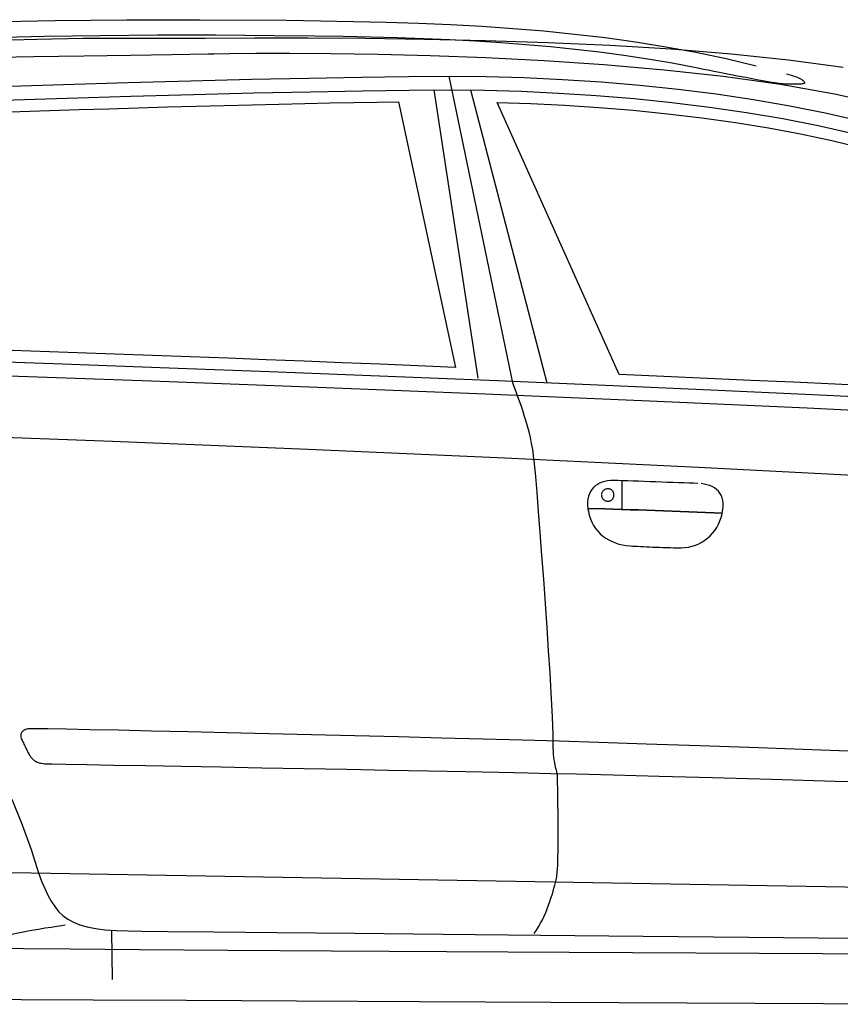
# Model space of a CAD drawing. Extents: x -3.1 to 3.1, y -5.2 to 5.4.
# Tile 5 of 30: x -1.1 to 0.3, y -1.9 to -0.3. Entities that reach past the tile are written whole.
import ezdxf

# ---------------------------------------------------------------- set-up
doc = ezdxf.new("R2010")
doc.units = 0
doc.layers.get('0').update_dxf_attribs({"linetype": 'CONTINUOUS'})

msp = doc.modelspace()

# ---------------------------------------------------------------- linework, layer by layer
for points in [[(-1.170433, -0.282823), (-1.053949, -0.280535), (-0.933957, -0.279272), (-0.811094, -0.279075), (-0.665, -0.28), (-0.665, -0.28), (-0.608287, -0.280831), (-0.552488, -0.281894), (-0.497524, -0.283272), (-0.443323, -0.285059), (-0.389803, -0.287331), (-0.336898, -0.290193), (-0.284528, -0.293717), (-0.232622, -0.298), (-0.181098, -0.303118), (-0.129886, -0.309173), (-0.078909, -0.316248), (-0.028106, -0.324433), (0.02261, -0.333807), (0.073319, -0.344472), (0.124087, -0.356504)], [(-1.17148, -0.313772), (-1.084516, -0.311528), (-1.006957, -0.310217), (-0.941, -0.31), (-0.87622, -0.310008), (-0.801685, -0.309827), (-0.718764, -0.309665), (-0.628827, -0.309764), (-0.533244, -0.310327), (-0.433394, -0.311594), (-0.330642, -0.31378), (-0.226374, -0.317122), (-0.121945, -0.321823), (-0.018744, -0.32813), (0.081866, -0.336248), (0.178512, -0.346417), (0.269819, -0.358846)], [(0.175, -0.37), (0.175, -0.37), (0.178957, -0.37111), (0.182602, -0.372197), (0.185933, -0.37326), (0.188965, -0.374311), (0.191701, -0.375327), (0.194157, -0.376323), (0.196335, -0.377291), (0.198248, -0.378248), (0.199898, -0.379169), (0.201303, -0.380075), (0.202469, -0.380949), (0.203406, -0.381811), (0.204114, -0.382638), (0.20461, -0.383453), (0.204902, -0.384232), (0.205, -0.385), (0.204976, -0.385524), (0.204555, -0.385984), (0.203748, -0.386378), (0.202591, -0.386717), (0.201087, -0.386984), (0.199264, -0.387209), (0.197142, -0.387374), (0.194748, -0.387496), (0.192087, -0.387567), (0.189197, -0.387594), (0.186083, -0.387579), (0.18278, -0.387528), (0.179291, -0.387437), (0.175657, -0.387319), (0.171882, -0.387165), (0.168, -0.387), (0.162354, -0.386252), (0.155323, -0.385177), (0.147098, -0.383815), (0.137886, -0.382213), (0.127878, -0.380406), (0.117283, -0.378453), (0.106295, -0.376382), (0.095122, -0.374248), (0.083957, -0.372083), (0.073004, -0.369945), (0.062465, -0.367866), (0.052543, -0.365906), (0.043429, -0.364087), (0.035335, -0.362469), (0.028457, -0.361091), (0.023, -0.36), (-0.017484, -0.352331), (-0.057992, -0.345449), (-0.098587, -0.339299), (-0.139343, -0.333839), (-0.180311, -0.32902), (-0.221579, -0.324803), (-0.263201, -0.321138), (-0.305248, -0.317996), (-0.34778, -0.315311), (-0.390882, -0.313059), (-0.434606, -0.311185), (-0.479028, -0.309654), (-0.524205, -0.308406), (-0.570217, -0.307413), (-0.617122, -0.306622), (-0.686, -0.306), (-0.686, -0.306), (-0.784398, -0.30526), (-0.88174, -0.305291), (-0.977669, -0.306039), (-1.071839, -0.30748), (-1.163882, -0.309567)], [(0.339421, -0.42285), (0.255732, -0.40389), (0.164843, -0.387866), (0.068689, -0.374543), (-0.030819, -0.363669), (-0.13176, -0.355012), (-0.232209, -0.348327), (-0.330248, -0.343374), (-0.423941, -0.339898), (-0.511382, -0.337681), (-0.590646, -0.336465), (-0.659811, -0.336012), (-0.716941, -0.336079), (-0.760138, -0.336429), (-0.787461, -0.336815), (-0.797, -0.337), (-0.857602, -0.337953), (-0.92752, -0.338988), (-1.00539, -0.340161), (-1.089874, -0.341528), (-1.179594, -0.343134)], [(-1.147874, -0.3915), (-1.039843, -0.388016), (-0.931976, -0.384752), (-0.826118, -0.381783), (-0.724138, -0.379185), (-0.62787, -0.377028), (-0.539193, -0.375398), (-0.459945, -0.374358), (-0.392, -0.374), (-0.329567, -0.374594), (-0.265913, -0.376402), (-0.201437, -0.379417), (-0.136543, -0.383669), (-0.071614, -0.389146), (-0.007055, -0.395878), (0.056736, -0.403862), (0.119374, -0.413122), (0.180445, -0.42365), (0.239567, -0.435469), (0.296335, -0.448583)], [(-0.249, -1.814), (-0.249, -1.814), (-0.245185, -1.808445), (-0.241622, -1.802705), (-0.238295, -1.796807), (-0.235201, -1.790795), (-0.232315, -1.784701), (-0.229642, -1.778575), (-0.227161, -1.772453), (-0.224874, -1.766374), (-0.222752, -1.76037), (-0.220803, -1.754492), (-0.219004, -1.748772), (-0.217358, -1.74326), (-0.215839, -1.73798), (-0.214449, -1.732988), (-0.213169, -1.728315), (-0.212, -1.724), (-0.21098, -1.718535), (-0.210185, -1.710315), (-0.209579, -1.699764), (-0.209154, -1.687323), (-0.20887, -1.673402), (-0.208724, -1.658445), (-0.208689, -1.642874), (-0.208748, -1.627122), (-0.20887, -1.61161), (-0.209043, -1.596776), (-0.209248, -1.583043), (-0.209465, -1.570854), (-0.209665, -1.560622), (-0.209839, -1.552783), (-0.209953, -1.547764), (-0.21, -1.546), (-0.210083, -1.545732), (-0.210339, -1.544945), (-0.210724, -1.543657), (-0.211232, -1.541902), (-0.211819, -1.539677), (-0.212476, -1.537028), (-0.213165, -1.533957), (-0.213874, -1.530496), (-0.214563, -1.52665), (-0.21522, -1.522461), (-0.215815, -1.517929), (-0.216323, -1.513091), (-0.216717, -1.507953), (-0.21698, -1.502547), (-0.217083, -1.49689), (-0.217, -1.491), (-0.216957, -1.48078), (-0.217551, -1.463193), (-0.218697, -1.43924), (-0.220327, -1.409949), (-0.22235, -1.376319), (-0.224713, -1.339382), (-0.227323, -1.300142), (-0.230122, -1.259622), (-0.23302, -1.218823), (-0.235949, -1.17878), (-0.238831, -1.140488), (-0.241606, -1.10498), (-0.244177, -1.073256), (-0.246484, -1.046346), (-0.248449, -1.025252), (-0.25, -1.011), (-0.251484, -1.000744), (-0.253303, -0.99065), (-0.255398, -0.98074), (-0.257728, -0.971059), (-0.260232, -0.96163), (-0.262878, -0.952496), (-0.265602, -0.943689), (-0.268374, -0.935248), (-0.271122, -0.927201), (-0.273815, -0.919591), (-0.276398, -0.912445), (-0.278827, -0.905811), (-0.281047, -0.899709), (-0.283016, -0.894185), (-0.284681, -0.889268), (-0.392, -0.374)], [(-1.141248, -0.4145), (-1.033724, -0.411016), (-0.926512, -0.407752), (-0.821429, -0.404783), (-0.720311, -0.402185), (-0.624976, -0.400028), (-0.537264, -0.398398), (-0.458992, -0.397358), (-0.392, -0.397), (-0.332327, -0.397571), (-0.270984, -0.399311), (-0.208398, -0.402224), (-0.145016, -0.406339), (-0.081256, -0.411654), (-0.017567, -0.418193), (0.045618, -0.425969), (0.107874, -0.434996), (0.168748, -0.445283), (0.227827, -0.456858), (0.284661, -0.469724)], [(-0.343, -0.881), (-0.417, -0.397)], [(-0.356, -0.397), (-0.228, -0.889)], [(-1.163, -0.435), (-1.113327, -0.433323), (-1.063441, -0.431681), (-1.013512, -0.430075), (-0.963732, -0.428528), (-0.914268, -0.427031), (-0.865307, -0.425606), (-0.817031, -0.424256), (-0.769622, -0.422996), (-0.723248, -0.421819), (-0.678102, -0.420752), (-0.634358, -0.419795), (-0.592201, -0.418965), (-0.551799, -0.418252), (-0.513346, -0.417685), (-0.47702, -0.41726), (-0.381, -0.863), (-0.381, -0.863), (-0.444319, -0.860382), (-0.507886, -0.857795), (-0.571618, -0.855236), (-0.635449, -0.852713), (-0.699307, -0.850217), (-0.763126, -0.847768), (-0.826835, -0.845358), (-0.890374, -0.842996), (-0.953657, -0.840673), (-1.01663, -0.838406), (-1.079217, -0.836185), (-1.141358, -0.834028)], [(-0.311, -0.418), (-0.311, -0.418), (-0.254929, -0.419799), (-0.197953, -0.422602), (-0.140394, -0.426406), (-0.082591, -0.431232), (-0.024862, -0.437075), (0.032441, -0.443957), (0.089004, -0.451886), (0.1445, -0.460874), (0.198579, -0.470917), (0.250925, -0.482047), (0.301205, -0.49426)], [(0.325043, -0.894547), (0.256551, -0.891331), (0.186528, -0.888098), (0.115106, -0.88487), (0.042409, -0.881634), (-0.031421, -0.878406), (-0.106268, -0.875189), (-0.311, -0.418)], [(0.381953, -0.917), (0.218839, -0.909201), (0.047748, -0.901374), (-0.129461, -0.893571), (-0.310921, -0.885878), (-0.494752, -0.878362), (-0.679091, -0.871106), (-0.862051, -0.864161), (-1.041772, -0.857618), (-1.216378, -0.851539), (-1.562, -0.84)], [(0.455858, -0.943654), (0.209472, -0.931811), (-0.055161, -0.919933), (-0.331406, -0.908248), (-0.612622, -0.896996), (-0.892157, -0.88639), (-1.163378, -0.876677)], [(1.586, -1.121), (1.586, -1.121), (1.489354, -1.114276), (1.339075, -1.104618), (1.142126, -1.092563), (0.905496, -1.078669), (0.636138, -1.063472), (0.341043, -1.047535), (0.027173, -1.031398), (-0.2985, -1.015622), (-0.629, -1.000736), (-0.957354, -0.987311), (-1.276591, -0.975886), (-1.579748, -0.967012), (-1.859831, -0.961232), (-2.109886, -0.959106), (-2.322929, -0.961177)], [(0.026, -1.058), (0.026, -1.058), (0.018878, -1.057787), (0.011083, -1.057535), (0.002705, -1.057244), (-0.006154, -1.056937), (-0.015394, -1.056594), (-0.024933, -1.056236), (-0.034661, -1.055866), (-0.044496, -1.0555), (-0.054319, -1.055122), (-0.064055, -1.054752), (-0.073591, -1.054394), (-0.082843, -1.054059), (-0.091701, -1.05374), (-0.100079, -1.053453), (-0.107878, -1.053201), (-0.115, -1.053), (-0.120465, -1.053181), (-0.125622, -1.053744), (-0.130453, -1.054677), (-0.134949, -1.055984), (-0.139094, -1.057654), (-0.14289, -1.059693), (-0.146315, -1.062098), (-0.149374, -1.064874), (-0.152031, -1.068004), (-0.154299, -1.0715), (-0.156157, -1.075358), (-0.157606, -1.079575), (-0.158618, -1.084146), (-0.159197, -1.089075), (-0.159323, -1.094354), (-0.159, -1.1), (-0.144756, -1.100378), (-0.130539, -1.100791), (-0.116339, -1.101217), (-0.102165, -1.101665), (-0.088004, -1.102126), (-0.073862, -1.10261), (-0.059732, -1.103106), (-0.045622, -1.103622), (-0.031516, -1.104138), (-0.017425, -1.104673), (-0.003343, -1.105213), (0.010732, -1.10576), (0.024799, -1.106311), (0.038866, -1.10687), (0.052933, -1.107433), (0.067, -1.108), (0.068173, -1.102004), (0.06872, -1.096413), (0.068665, -1.091209), (0.068043, -1.086402), (0.06687, -1.081976), (0.065185, -1.077937), (0.063008, -1.074276), (0.060374, -1.070996), (0.057295, -1.068083), (0.053819, -1.065551), (0.049961, -1.063382), (0.04576, -1.061587), (0.041228, -1.06015), (0.036409, -1.059075), (0.031323, -1.058354)], [(-0.102, -1.054), (-0.102, -1.101)], [(-0.136, -1.077), (-0.136, -1.077), (-0.135941, -1.078106), (-0.135772, -1.079189), (-0.135492, -1.080236), (-0.135122, -1.081248), (-0.13465, -1.082205), (-0.134098, -1.083114), (-0.133457, -1.083961), (-0.132748, -1.084748), (-0.131961, -1.085457), (-0.131114, -1.086098), (-0.130205, -1.08665), (-0.129248, -1.087122), (-0.128236, -1.087492), (-0.127189, -1.087772), (-0.126106, -1.087941), (-0.125, -1.088), (-0.123894, -1.087941), (-0.122843, -1.087772), (-0.121843, -1.087492), (-0.120902, -1.087122), (-0.120012, -1.08665), (-0.119193, -1.086098), (-0.118433, -1.085457), (-0.117748, -1.084748), (-0.117122, -1.083961), (-0.116575, -1.083114), (-0.116102, -1.082205), (-0.115717, -1.081248), (-0.115402, -1.080236), (-0.115177, -1.079189), (-0.115039, -1.078106), (-0.115, -1.077), (-0.115039, -1.076059), (-0.115177, -1.07513), (-0.115402, -1.074213), (-0.115717, -1.073323), (-0.116102, -1.072457), (-0.116575, -1.071634), (-0.117122, -1.07085), (-0.117748, -1.070122), (-0.118433, -1.069445), (-0.119193, -1.068839), (-0.120012, -1.068303), (-0.120902, -1.067854), (-0.121843, -1.067488), (-0.122843, -1.06722), (-0.123894, -1.067051), (-0.125, -1.067), (-0.126106, -1.067051), (-0.127189, -1.06722), (-0.128236, -1.067488), (-0.129248, -1.067854), (-0.130205, -1.068303), (-0.131114, -1.068839), (-0.131961, -1.069445), (-0.132748, -1.070122), (-0.133457, -1.07085), (-0.134098, -1.071634), (-0.13465, -1.072457), (-0.135122, -1.073323), (-0.135492, -1.074213), (-0.135772, -1.07513), (-0.135941, -1.076059)], [(-0.159, -1.1), (-0.159, -1.1), (-0.158988, -1.100358), (-0.158957, -1.100701), (-0.158906, -1.101028), (-0.158843, -1.101343), (-0.158764, -1.101634), (-0.158681, -1.101925), (-0.158587, -1.102209), (-0.158496, -1.102496), (-0.158402, -1.102772), (-0.158311, -1.103055), (-0.158224, -1.103346), (-0.15815, -1.10365), (-0.158083, -1.103961), (-0.158035, -1.104287), (-0.158004, -1.10463), (-0.158, -1.105), (-0.156594, -1.11139), (-0.154661, -1.117453), (-0.15222, -1.123169), (-0.149311, -1.128543), (-0.145949, -1.133551), (-0.142173, -1.138201), (-0.138012, -1.142476), (-0.1335, -1.146374), (-0.12865, -1.149878), (-0.123504, -1.152992), (-0.118087, -1.155705), (-0.112433, -1.158012), (-0.106567, -1.159898), (-0.10052, -1.161366), (-0.094315, -1.162398), (-0.088, -1.163), (-0.083941, -1.163189), (-0.079665, -1.163409), (-0.075173, -1.163638), (-0.07048, -1.163886), (-0.065591, -1.164134), (-0.06052, -1.164382), (-0.055276, -1.16463), (-0.049874, -1.164874), (-0.044311, -1.165094), (-0.03861, -1.165307), (-0.032776, -1.165496), (-0.026823, -1.165669), (-0.020756, -1.165803), (-0.014591, -1.165909), (-0.008331, -1.165976), (-0.002, -1.166), (0.004283, -1.16572), (0.010394, -1.164902), (0.016299, -1.163559), (0.021996, -1.161732), (0.027449, -1.159421), (0.032657, -1.156661), (0.037594, -1.153469), (0.042248, -1.149874), (0.046591, -1.145882), (0.05061, -1.141531), (0.054291, -1.136835), (0.057622, -1.131823), (0.060571, -1.126508), (0.06313, -1.120917), (0.065276, -1.115075), (0.067, -1.109), (0.067, -1.108988), (0.067, -1.108957), (0.067, -1.108906), (0.067, -1.108843), (0.067, -1.108764), (0.067, -1.108681), (0.067, -1.108587), (0.067, -1.108496), (0.067, -1.108402), (0.067, -1.108311), (0.067, -1.108224), (0.067, -1.10815), (0.067, -1.108083), (0.067, -1.108035), (0.067, -1.108004), (0.067, -1.108), (0.052933, -1.107433), (0.038866, -1.10687), (0.024799, -1.106311), (0.010732, -1.10576), (-0.003343, -1.105213), (-0.017425, -1.104673), (-0.031516, -1.104138), (-0.045622, -1.103622), (-0.059732, -1.103106), (-0.073862, -1.10261), (-0.088004, -1.102126), (-0.102165, -1.101665), (-0.116339, -1.101217), (-0.130539, -1.100791), (-0.144756, -1.100378)], [(0.340433, -1.509732), (0.232307, -1.505921), (0.127764, -1.502276), (0.029177, -1.49887), (-0.061063, -1.495803), (-0.140583, -1.493146), (-0.207, -1.491), (-0.268744, -1.489268), (-0.335098, -1.487469), (-0.404886, -1.485626), (-0.476949, -1.48378), (-0.550114, -1.481933), (-0.623224, -1.48013), (-0.695114, -1.47839), (-0.764622, -1.476748), (-0.830571, -1.475217), (-0.891807, -1.473827), (-0.947161, -1.47261), (-0.99548, -1.471591), (-1.035583, -1.470787), (-1.066315, -1.47024), (-1.086508, -1.469965), (-1.095, -1.47), (-1.097362, -1.470087), (-1.099579, -1.470358), (-1.101634, -1.470799), (-1.103528, -1.471406), (-1.10524, -1.472154), (-1.106776, -1.473051), (-1.10811, -1.474083), (-1.109248, -1.475248), (-1.110169, -1.47652), (-1.110874, -1.477906), (-1.111346, -1.479386), (-1.111591, -1.480965), (-1.111579, -1.482618), (-1.111319, -1.48435), (-1.110791, -1.486146), (-1.11, -1.488), (-1.109055, -1.48989), (-1.108122, -1.491827), (-1.107177, -1.493783), (-1.106244, -1.49576), (-1.105299, -1.497736), (-1.104366, -1.499717), (-1.103433, -1.501677), (-1.1025, -1.503622), (-1.101555, -1.50552), (-1.100622, -1.507378), (-1.099677, -1.509177), (-1.098744, -1.510917), (-1.097799, -1.512575), (-1.096866, -1.51415), (-1.095933, -1.515626), (-1.095, -1.517), (-1.094043, -1.518276), (-1.093059, -1.51948), (-1.09202, -1.520614), (-1.090933, -1.521685), (-1.089768, -1.522677), (-1.088528, -1.523606), (-1.087189, -1.524457), (-1.085748, -1.525248), (-1.084185, -1.525957), (-1.082496, -1.526606), (-1.080661, -1.527177), (-1.078681, -1.527685), (-1.076531, -1.528114), (-1.074213, -1.52848), (-1.071705, -1.528776), (-1.069, -1.529), (-1.059118, -1.52913), (-1.035839, -1.52952), (-1.000791, -1.530126), (-0.955622, -1.530933), (-0.901965, -1.531898), (-0.841465, -1.533), (-0.77576, -1.534209), (-0.7065, -1.5355), (-0.635307, -1.536827), (-0.563839, -1.538177), (-0.493728, -1.539512), (-0.426622, -1.540811), (-0.36415, -1.542031), (-0.307965, -1.543161), (-0.259697, -1.544157), (-0.221, -1.545), (-0.177752, -1.546047), (-0.116252, -1.54765), (-0.039295, -1.549713), (0.050327, -1.552169), (0.149819, -1.554913), (0.256398, -1.557878), (0.36726, -1.560972)], [(-1.12685, -1.588504), (-1.109354, -1.631394), (-1.094315, -1.672665), (-1.082, -1.712), (-1.076524, -1.725783), (-1.07124, -1.738311), (-1.065937, -1.749626), (-1.060437, -1.759791), (-1.054528, -1.768843), (-1.048035, -1.776839), (-1.040752, -1.783831), (-1.0325, -1.789874), (-1.023063, -1.795008), (-1.012268, -1.799291), (-0.999913, -1.802772), (-0.985811, -1.805512), (-0.969756, -1.807547), (-0.951567, -1.808945), (-0.931043, -1.809744), (-0.908, -1.81), (-0.864772, -1.810394), (-0.787555, -1.811177), (-0.681315, -1.812276), (-0.551043, -1.813638), (-0.401701, -1.815185), (-0.238283, -1.816866), (-0.065764, -1.818614), (0.110874, -1.820374), (0.286657, -1.822063)], [(-1.225, -1.71), (1.282, -1.753)], [(-1.037, -1.8), (-1.037, -1.8), (-1.043201, -1.801024), (-1.051094, -1.80224), (-1.060358, -1.803634), (-1.070669, -1.805213), (-1.081693, -1.806961), (-1.093122, -1.808886), (-1.104618, -1.81098), (-1.115874, -1.813248), (-1.126543, -1.815669), (-1.136323, -1.818256), (-1.144874, -1.821), (-1.151886, -1.823906), (-1.157024, -1.826953), (-1.159972, -1.830154), (-1.160406, -1.833504)], [(-0.959, -1.81), (-0.958, -1.891)], [(0.441268, -1.849354), (0.235083, -1.848268), (0.0225, -1.847122), (-0.190083, -1.845929), (-0.396268, -1.84474), (-0.58963, -1.843567), (-0.76378, -1.842449), (-0.912291, -1.841398), (-1.028776, -1.840457), (-1.106811, -1.839646), (-1.14, -1.839)], [(0.459752, -1.932886), (0.236815, -1.93185), (0.007626, -1.930748), (-0.220898, -1.92961), (-0.441831, -1.928508), (-0.648236, -1.927472), (-0.833201, -1.926559), (-0.98978, -1.925799), (-1.111059, -1.92526), (-1.190106, -1.924972)]]:
    msp.add_lwpolyline(points)

doc.saveas('drawing.dxf')
